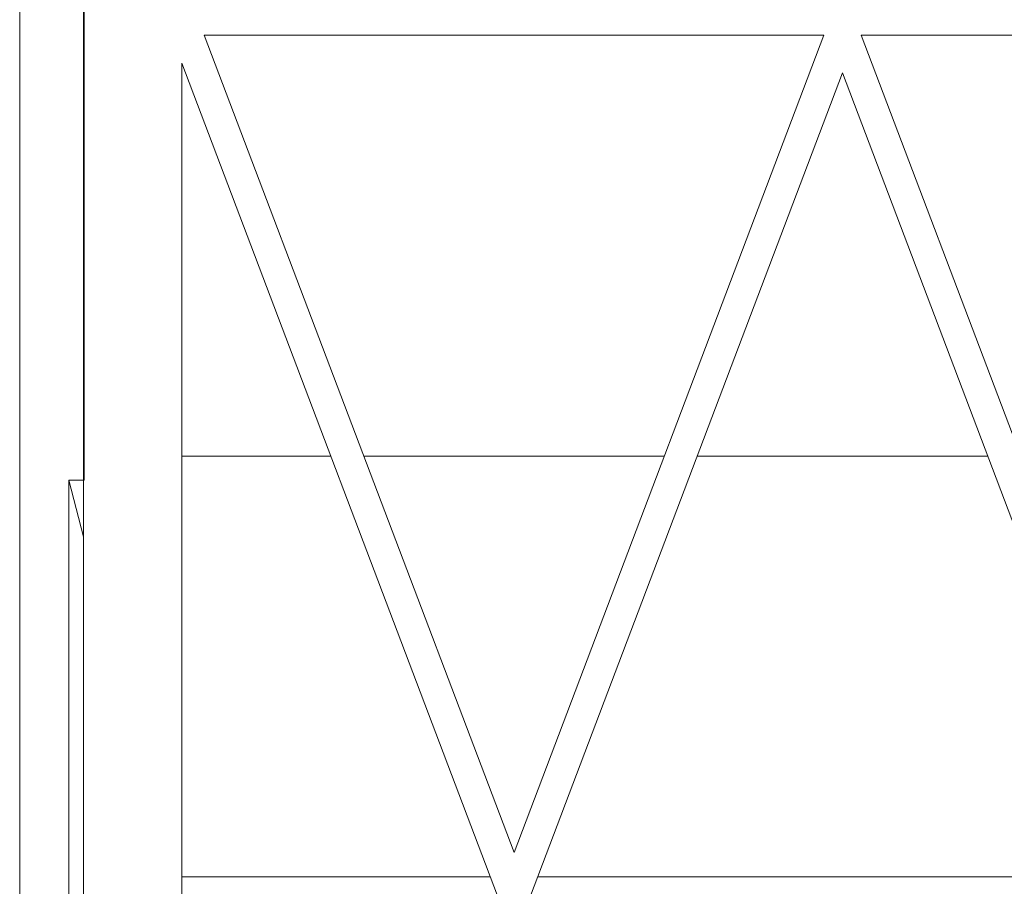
# Model space of a CAD drawing. Header units: millimetres. Extents: x -420 to 420, y -297 to 297.
# Tile 129 of 202: x 88 to 120, y -9 to 19. Entities that reach past the tile are written whole.
import ezdxf

# ---------------------------------------------------------------- set-up
doc = ezdxf.new("R2010")
doc.units = ezdxf.units.MM
doc.header["$MEASUREMENT"] = 0
doc.layers.add('layer 1', color=7, linetype='Continuous')

msp = doc.modelspace()

# ---------------------------------------------------------------- linework, layer by layer
at = {"layer": 'layer 1', "lineweight": 9}
for points in [[(88.0361, -163.5536), (88.0361, -163.5536), (88.0361, 33.4501), (88.0361, 33.4501)], [(90.1362, 4.4496), (90.1362, 4.4496), (90.1362, 26.5092), (90.1362, 26.5092)], [(90.1162, 25.15), (90.1162, 25.15), (90.1162, -162.0536), (90.1162, -162.0536)], [(104.1295, -7.6828), (104.1295, -7.6828), (94.0403, 18.9499), (94.0403, 18.9499)], [(114.2186, 18.9499), (114.2186, 18.9499), (94.0403, 18.9499), (94.0403, 18.9499)], [(104.1295, -7.6828), (104.1295, -7.6828), (114.2186, 18.9499), (114.2186, 18.9499)], [(135.606, 18.9499), (135.606, 18.9499), (115.4277, 18.9499), (115.4277, 18.9499)], [(115.4277, 18.9499), (115.4277, 18.9499), (125.5169, -7.6828), (125.5169, -7.6828)], [(93.3162, 18.0385), (93.3162, 18.0385), (93.3162, -36.227), (93.3162, -36.227)], [(103.5948, -9.0943), (103.5948, -9.0943), (93.3162, 18.0385), (93.3162, 18.0385)], [(104.6641, -9.0943), (104.6641, -9.0943), (114.8233, 17.723), (114.8233, 17.723)], [(114.8233, 17.723), (114.8233, 17.723), (124.9822, -9.0943), (124.9822, -9.0943)], [(98.1677, 5.2316), (98.1677, 5.2316), (93.3162, 5.2316), (93.3162, 5.2316)], [(109.0217, 5.2316), (109.0217, 5.2316), (99.2372, 5.2316), (99.2372, 5.2316)], [(119.5551, 5.2316), (119.5551, 5.2316), (110.0912, 5.2316), (110.0912, 5.2316)], [(89.6362, 4.4496), (89.6362, 4.4496), (90.1362, 4.4496), (90.1362, 4.4496)], [(89.6362, -12.5507), (89.6362, -12.5507), (89.6362, 4.4496), (89.6362, 4.4496)], [(90.1162, 2.6068), (90.1162, 2.6068), (89.6362, 4.4496), (89.6362, 4.4496)], [(103.3578, -8.4686), (103.3578, -8.4686), (93.3162, -8.4686), (93.3162, -8.4686)], [(124.745, -8.4686), (124.745, -8.4686), (104.9013, -8.4686), (104.9013, -8.4686)]]:
    msp.add_open_spline(points, degree=3, dxfattribs=at)

doc.saveas('drawing.dxf')
